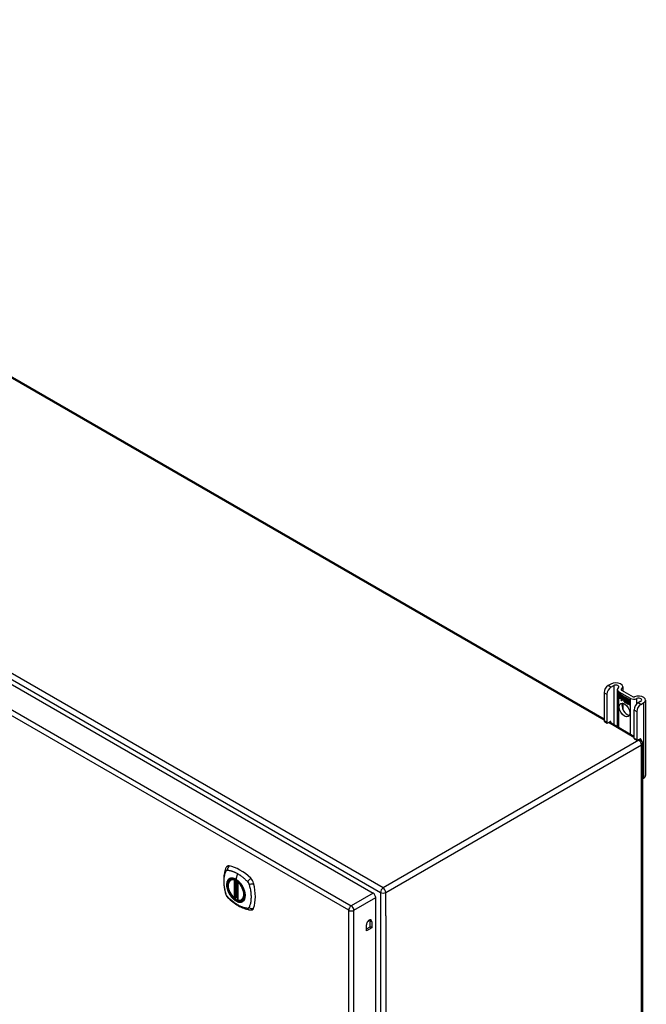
# Model space of a CAD drawing. Header units: inches. Extents: x 20 to 506, y 54 to 238.
# Tile 33 of 33: x 489 to 506, y 191 to 218. Entities that reach past the tile are written whole.
import ezdxf

# ---------------------------------------------------------------- set-up
doc = ezdxf.new("R2010")
doc.units = ezdxf.units.IN
doc.header["$MEASUREMENT"] = 0
doc.layers.add('Visible Edges(ANSI)', color=7, linetype='Continuous', lineweight=25)
doc.layers.add('Visible Tangent Edges(ANSI)', color=7, linetype='Continuous', lineweight=25)

msp = doc.modelspace()

# ---------------------------------------------------------------- linework, layer by layer
at = {"layer": 'Visible Edges(ANSI)'}
for p, q in [((471.736, 217.736), (504.544, 198.794)), ((464.624, 213.508), (498.285, 194.073)), ((504.729, 199.739), (504.654, 199.695)), ((504.728, 199.653), (504.804, 199.696)), ((504.901, 199.587), (504.901, 198.588)), ((504.941, 199.531), (505.253, 199.351)), ((505.015, 199.574), (505.328, 199.393)), ((505.049, 199.662), (505.049, 199.554)), ((504.544, 199.504), (504.544, 198.738)), ((504.618, 199.461), (504.618, 198.696)), ((504.944, 199.478), (505.062, 199.41)), ((504.944, 199.446), (504.944, 199.478)), ((504.944, 199.446), (504.945, 199.446)), ((505.031, 199.395), (504.944, 199.446)), ((504.944, 199.409), (504.944, 199.441)), ((504.944, 199.441), (505.031, 199.391)), ((504.944, 199.409), (504.945, 199.409)), ((505.031, 199.358), (504.944, 199.409)), ((504.944, 199.404), (505.031, 199.354)), ((504.944, 199.371), (504.944, 199.404)), ((504.944, 199.371), (504.945, 199.372)), ((505.03, 199.322), (504.944, 199.371)), ((504.945, 199.478), (504.945, 199.446)), ((504.945, 199.478), (504.945, 199.478)), ((505.062, 199.41), (504.945, 199.478)), ((504.945, 199.446), (505.031, 199.396)), ((504.945, 199.441), (504.945, 199.409)), ((504.945, 199.441), (504.945, 199.441)), ((505.031, 199.391), (504.945, 199.441)), ((504.945, 199.409), (505.031, 199.359)), ((504.945, 199.403), (504.945, 199.403)), ((505.031, 199.353), (504.945, 199.403)), ((504.945, 199.403), (504.945, 199.372)), ((504.945, 199.372), (505.031, 199.322)), ((505.008, 199.286), (505.03, 199.322)), ((505.047, 199.311), (505.008, 199.286)), ((505.01, 199.288), (505.009, 199.287)), ((505.031, 199.322), (505.01, 199.288)), ((505.01, 199.288), (505.047, 199.312)), ((505.01, 199.288), (505.012, 199.289)), ((505.012, 199.289), (505.047, 199.312)), ((505.03, 199.322), (505.03, 199.322)), ((505.031, 199.396), (505.031, 199.424)), ((505.031, 199.424), (505.034, 199.423)), ((505.031, 199.424), (505.031, 199.395)), ((505.031, 199.424), (505.032, 199.424)), ((505.034, 199.422), (505.031, 199.424)), ((505.031, 199.396), (505.031, 199.397)), ((505.031, 199.391), (505.031, 199.391)), ((505.031, 199.359), (505.031, 199.391)), ((505.031, 199.391), (505.031, 199.358)), ((505.031, 199.359), (505.031, 199.36)), ((505.031, 199.353), (505.031, 199.354)), ((505.031, 199.354), (505.031, 199.326)), ((505.031, 199.325), (505.031, 199.353)), ((505.031, 199.325), (505.031, 199.326)), ((505.031, 199.326), (505.032, 199.325)), ((505.032, 199.324), (505.031, 199.325)), ((505.032, 199.325), (505.045, 199.347)), ((505.045, 199.345), (505.032, 199.324)), ((505.032, 199.325), (505.033, 199.326)), ((505.033, 199.326), (505.033, 199.326)), ((505.034, 199.423), (505.065, 199.353)), ((505.034, 199.422), (505.034, 199.422)), ((505.064, 199.354), (505.034, 199.422)), ((505.045, 199.347), (505.047, 199.335)), ((505.045, 199.345), (505.045, 199.345)), ((505.046, 199.334), (505.045, 199.345)), ((505.045, 199.345), (505.045, 199.345)), ((505.065, 199.353), (505.046, 199.334)), ((505.047, 199.335), (505.064, 199.354)), ((505.047, 199.335), (505.048, 199.336)), ((505.047, 199.312), (505.049, 199.297)), ((505.047, 199.311), (505.047, 199.311)), ((505.048, 199.295), (505.047, 199.311)), ((505.065, 199.354), (505.048, 199.336)), ((505.048, 199.335), (505.048, 199.336)), ((505.076, 199.324), (505.048, 199.295)), ((505.049, 199.297), (505.076, 199.325)), ((505.049, 199.297), (505.05, 199.297)), ((505.05, 199.297), (505.076, 199.325)), ((505.05, 199.297), (505.05, 199.297)), ((505.062, 199.41), (505.063, 199.41)), ((505.078, 199.373), (505.062, 199.41)), ((505.062, 199.41), (505.078, 199.375)), ((505.064, 199.354), (505.064, 199.354)), ((505.076, 199.325), (505.082, 199.31)), ((505.076, 199.324), (505.077, 199.324)), ((505.082, 199.309), (505.076, 199.324)), ((505.078, 199.375), (505.09, 199.394)), ((505.091, 199.393), (505.078, 199.373)), ((505.078, 199.375), (505.079, 199.375)), ((505.079, 199.375), (505.079, 199.375)), ((505.082, 199.309), (505.084, 199.31)), ((505.084, 199.31), (505.084, 199.31)), ((505.084, 199.304), (505.085, 199.305)), ((505.085, 199.281), (505.117, 199.262)), ((505.085, 199.28), (505.086, 199.28)), ((505.118, 199.261), (505.085, 199.28)), ((505.086, 199.288), (505.087, 199.288)), ((505.108, 199.275), (505.086, 199.288)), ((505.087, 199.288), (505.108, 199.276)), ((505.09, 199.394), (505.149, 199.36)), ((505.09, 199.343), (505.12, 199.373)), ((505.09, 199.343), (505.091, 199.344)), ((505.108, 199.303), (505.09, 199.343)), ((505.091, 199.393), (505.091, 199.394)), ((505.091, 199.394), (505.091, 199.393)), ((505.149, 199.36), (505.091, 199.393)), ((505.091, 199.344), (505.121, 199.373)), ((505.121, 199.372), (505.091, 199.343)), ((505.091, 199.344), (505.091, 199.344)), ((505.091, 199.343), (505.109, 199.302)), ((505.091, 199.296), (505.092, 199.297)), ((505.107, 199.3), (505.107, 199.3)), ((505.108, 199.303), (505.108, 199.303)), ((505.108, 199.276), (505.109, 199.277)), ((505.109, 199.277), (505.109, 199.277)), ((505.117, 199.262), (505.118, 199.263)), ((505.118, 199.263), (505.118, 199.263)), ((505.12, 199.373), (505.123, 199.371)), ((505.121, 199.372), (505.121, 199.372)), ((505.123, 199.371), (505.121, 199.372)), ((505.123, 199.371), (505.123, 199.293)), ((505.123, 199.371), (505.123, 199.371)), ((505.123, 199.293), (505.123, 199.371)), ((505.123, 199.293), (505.143, 199.282)), ((505.123, 199.293), (505.123, 199.293)), ((505.143, 199.281), (505.123, 199.293)), ((505.139, 199.254), (505.126, 199.288)), ((505.126, 199.288), (505.141, 199.28)), ((505.127, 199.287), (505.139, 199.253)), ((505.127, 199.287), (505.128, 199.287)), ((505.14, 199.279), (505.127, 199.287)), ((505.14, 199.279), (505.141, 199.279)), ((505.147, 199.256), (505.14, 199.279)), ((505.141, 199.28), (505.148, 199.257)), ((505.143, 199.282), (505.149, 199.263)), ((505.143, 199.281), (505.143, 199.282)), ((505.149, 199.259), (505.143, 199.281)), ((505.149, 199.36), (505.149, 199.36)), ((505.149, 199.263), (505.149, 199.36)), ((505.149, 199.36), (505.149, 199.259)), ((505.149, 199.256), (505.161, 199.268)), ((505.149, 199.263), (505.149, 199.263)), ((505.161, 199.267), (505.15, 199.255)), ((505.162, 199.268), (505.151, 199.257)), ((505.153, 199.265), (505.153, 199.358)), ((505.153, 199.358), (505.179, 199.343)), ((505.16, 199.271), (505.153, 199.265)), ((505.154, 199.357), (505.154, 199.266)), ((505.154, 199.357), (505.154, 199.357)), ((505.179, 199.342), (505.154, 199.357)), ((505.154, 199.266), (505.159, 199.272)), ((505.154, 199.266), (505.155, 199.267)), ((505.154, 199.245), (505.174, 199.259)), ((505.176, 199.259), (505.154, 199.245)), ((505.155, 199.267), (505.16, 199.272)), ((505.155, 199.267), (505.155, 199.266)), ((505.155, 199.246), (505.175, 199.26)), ((505.159, 199.272), (505.179, 199.261)), ((505.16, 199.271), (505.16, 199.272)), ((505.179, 199.26), (505.16, 199.271)), ((505.161, 199.268), (505.176, 199.259)), ((505.161, 199.267), (505.162, 199.267)), ((505.174, 199.259), (505.161, 199.267)), ((505.174, 199.259), (505.175, 199.26)), ((505.179, 199.342), (505.179, 199.343)), ((505.179, 199.343), (505.179, 199.26)), ((505.179, 199.261), (505.179, 199.342)), ((505.179, 199.261), (505.179, 199.261)), ((505.183, 199.258), (505.183, 199.341)), ((505.183, 199.341), (505.209, 199.325)), ((505.184, 199.34), (505.184, 199.258)), ((505.184, 199.34), (505.184, 199.34)), ((505.209, 199.325), (505.184, 199.34)), ((505.209, 199.325), (505.209, 199.325)), ((505.209, 199.245), (505.209, 199.325)), ((505.209, 199.325), (505.209, 199.244)), ((505.539, 199.271), (505.464, 199.228)), ((505.668, 199.305), (505.668, 197.264)), ((505.049, 199.216), (505.049, 199.058)), ((505.111, 199.252), (505.112, 199.252)), ((505.111, 199.244), (505.111, 199.252)), ((505.111, 199.244), (505.112, 199.244)), ((505.112, 199.252), (505.112, 199.243)), ((505.117, 199.238), (505.139, 199.254)), ((505.117, 199.238), (505.118, 199.238)), ((505.131, 199.229), (505.117, 199.238)), ((505.139, 199.254), (505.118, 199.238)), ((505.139, 199.253), (505.118, 199.238)), ((505.118, 199.238), (505.131, 199.23)), ((505.118, 199.238), (505.119, 199.238)), ((505.131, 199.23), (505.143, 199.243)), ((505.143, 199.242), (505.131, 199.229)), ((505.131, 199.23), (505.132, 199.231)), ((505.132, 199.231), (505.143, 199.243)), ((505.132, 199.231), (505.132, 199.23)), ((505.139, 199.254), (505.139, 199.254)), ((505.143, 199.243), (505.146, 199.242)), ((505.143, 199.242), (505.144, 199.243)), ((505.145, 199.241), (505.143, 199.242)), ((505.145, 199.241), (505.146, 199.241)), ((505.152, 199.217), (505.145, 199.241)), ((505.146, 199.242), (505.152, 199.218)), ((505.147, 199.256), (505.148, 199.257)), ((505.15, 199.255), (505.147, 199.256)), ((505.148, 199.257), (505.149, 199.256)), ((505.149, 199.256), (505.151, 199.257)), ((505.151, 199.256), (505.15, 199.256)), ((505.152, 199.218), (505.165, 199.21)), ((505.152, 199.217), (505.152, 199.218)), ((505.166, 199.209), (505.152, 199.217)), ((505.154, 199.245), (505.155, 199.246)), ((505.165, 199.21), (505.154, 199.245)), ((505.154, 199.245), (505.166, 199.209)), ((505.155, 199.245), (505.155, 199.246)), ((505.165, 199.21), (505.166, 199.211)), ((505.172, 199.206), (505.181, 199.256)), ((505.172, 199.206), (505.173, 199.206)), ((505.184, 199.199), (505.172, 199.206)), ((505.181, 199.256), (505.173, 199.206)), ((505.173, 199.206), (505.183, 199.2)), ((505.181, 199.256), (505.182, 199.256)), ((505.19, 199.25), (505.181, 199.256)), ((505.181, 199.256), (505.191, 199.251)), ((505.183, 199.258), (505.184, 199.258)), ((505.194, 199.252), (505.183, 199.258)), ((505.183, 199.2), (505.187, 199.22)), ((505.183, 199.2), (505.184, 199.2)), ((505.184, 199.258), (505.195, 199.252)), ((505.187, 199.22), (505.184, 199.199)), ((505.189, 199.241), (505.19, 199.25)), ((505.189, 199.241), (505.19, 199.241)), ((505.193, 199.239), (505.189, 199.241)), ((505.19, 199.25), (505.191, 199.251)), ((505.191, 199.251), (505.19, 199.241)), ((505.19, 199.241), (505.193, 199.24)), ((505.193, 199.246), (505.194, 199.252)), ((505.193, 199.24), (505.194, 199.241)), ((505.194, 199.24), (505.193, 199.24)), ((505.195, 199.252), (505.194, 199.247)), ((505.194, 199.252), (505.194, 199.252)), ((505.194, 199.246), (505.195, 199.247)), ((505.195, 199.247), (505.195, 199.247)), ((505.195, 199.235), (505.196, 199.236)), ((505.196, 199.242), (505.197, 199.242)), ((505.202, 199.188), (505.208, 199.22)), ((505.202, 199.188), (505.203, 199.189)), ((505.214, 199.182), (505.202, 199.188)), ((505.208, 199.22), (505.203, 199.189)), ((505.203, 199.189), (505.213, 199.183)), ((505.209, 199.245), (505.209, 199.245)), ((505.213, 199.183), (505.217, 199.203)), ((505.213, 199.183), (505.214, 199.183)), ((505.217, 199.203), (505.214, 199.182)), ((505.217, 199.203), (505.217, 199.203)), ((505.22, 199.221), (505.222, 199.222)), ((505.222, 199.217), (505.224, 199.218)), ((505.224, 199.218), (505.226, 199.219)), ((505.225, 199.225), (505.226, 199.226)), ((505.238, 199.203), (505.232, 199.171)), ((505.232, 199.171), (505.237, 199.203)), ((505.232, 199.171), (505.233, 199.172)), ((505.232, 199.171), (505.243, 199.165)), ((505.244, 199.164), (505.232, 199.171)), ((505.243, 199.165), (505.249, 199.197)), ((505.243, 199.165), (505.244, 199.166)), ((505.249, 199.196), (505.244, 199.164)), ((505.353, 199.037), (505.353, 198.271)), ((505.428, 198.994), (505.428, 198.228)), ((505.538, 199.185), (505.613, 199.229)), ((504.55, 198.724), (504.624, 198.681)), ((504.64, 198.683), (504.707, 198.722)), ((504.688, 198.711), (505.353, 198.327)), ((504.729, 198.709), (504.729, 198.687)), ((505.36, 198.257), (505.434, 198.214)), ((505.45, 198.215), (505.517, 198.254)), ((505.498, 198.243), (505.537, 198.221)), ((505.539, 198.242), (505.539, 198.22)), ((505.586, 198.135), (505.586, 168.903)), ((505.586, 197.172), (505.613, 197.187)), ((494.425, 194.432), (494.435, 194.438)), ((494.619, 194.371), (494.619, 193.893)), ((494.551, 193.948), (494.537, 193.941)), ((494.565, 193.946), (494.563, 193.948)), ((494.619, 193.969), (494.579, 193.945)), ((498.355, 164.882), (498.355, 193.952)), ((494.738, 193.89), (494.748, 193.896)), ((498.107, 193.05), (498.107, 193.216)), ((498.107, 193.106), (498.202, 193.161)), ((498.25, 193.133), (498.107, 193.05)), ((498.202, 193.161), (498.202, 193.327)), ((498.25, 193.133), (498.202, 193.161)), ((498.25, 193.299), (498.25, 193.133))]:
    msp.add_line(p, q, dxfattribs=at)
at = {"layer": 'Visible Edges(ANSI)', "flags": 128}
for points in [[(494.291, 194.741), (494.283, 194.72), (494.277, 194.7), (494.271, 194.682), (494.267, 194.663), (494.262, 194.644), (494.258, 194.625), (494.251, 194.585), (494.245, 194.544), (494.241, 194.503), (494.239, 194.461), (494.238, 194.418), (494.239, 194.374), (494.241, 194.33), (494.245, 194.286), (494.251, 194.241), (494.257, 194.195), (494.266, 194.15), (494.276, 194.104), (494.281, 194.081), (494.284, 194.069), (494.288, 194.056)], [(494.329, 194.797), (494.316, 194.784), (494.305, 194.77), (494.297, 194.755), (494.291, 194.741)], [(494.523, 193.942), (494.509, 193.954), (494.496, 193.968), (494.482, 193.982), (494.469, 193.997), (494.457, 194.013), (494.445, 194.029), (494.434, 194.046), (494.423, 194.063), (494.413, 194.081), (494.404, 194.099), (494.395, 194.117), (494.387, 194.136), (494.38, 194.154), (494.374, 194.173), (494.369, 194.192), (494.364, 194.21), (494.361, 194.228), (494.358, 194.246), (494.357, 194.264), (494.356, 194.281), (494.357, 194.298), (494.358, 194.314), (494.36, 194.33), (494.364, 194.345), (494.368, 194.359), (494.373, 194.372), (494.379, 194.385), (494.387, 194.396), (494.395, 194.407), (494.404, 194.416), (494.414, 194.425), (494.425, 194.432)], [(494.677, 194.352), (494.696, 194.33), (494.714, 194.306), (494.731, 194.281), (494.746, 194.256), (494.76, 194.23), (494.773, 194.203), (494.785, 194.176), (494.795, 194.148)], [(494.288, 194.056), (494.292, 194.042), (494.297, 194.029), (494.303, 194.016), (494.31, 194.004), (494.317, 193.992), (494.325, 193.981), (494.334, 193.97), (494.343, 193.959)], [(494.343, 193.959), (494.353, 193.949), (494.362, 193.94), (494.38, 193.924), (494.414, 193.893), (494.449, 193.863), (494.485, 193.834), (494.521, 193.807), (494.558, 193.782), (494.595, 193.758), (494.632, 193.735), (494.67, 193.714), (494.708, 193.695), (494.746, 193.678), (494.784, 193.663), (494.822, 193.649), (494.86, 193.637), (494.898, 193.627), (494.917, 193.623), (494.928, 193.621), (494.939, 193.619)], [(494.563, 193.948), (494.561, 193.949), (494.557, 193.95), (494.554, 193.95), (494.551, 193.948)], [(494.738, 193.89), (494.726, 193.884), (494.713, 193.879), (494.7, 193.876), (494.686, 193.874), (494.672, 193.874), (494.658, 193.875), (494.643, 193.878), (494.628, 193.881)], [(494.939, 193.619), (494.954, 193.618), (494.971, 193.618), (494.988, 193.62), (495.006, 193.624)]]:
    msp.add_lwpolyline(points, dxfattribs=at)
at = {"layer": 'Visible Edges(ANSI)'}
for centre, radius, start, end in [((505.487, 198.135), 0.099, 0, 60), ((494.631, 194.371), 0.0118, 137.3656, 180), ((494.531, 193.951), 0.0118, 229.389, 300), ((494.573, 193.955), 0.0118, 232.1717, 300), ((494.631, 193.893), 0.0118, 180, 253.4446)]:
    msp.add_arc(centre, radius, start, end, dxfattribs=at)
for centre, major_axis, start_param, end_param in [((504.654, 199.568), (-0.078, -0.135), 3.926991, 5.497787), ((504.728, 199.525), (0.078, 0.135), 0.785398, 2.356194), ((504.862, 199.662), (0.188, 0), 5.640144, 8.63938), ((504.862, 199.662), (0.0825, 0), 5.640144, 8.63938), ((505.037, 199.587), (-0.136, 0), 5.640144, 7.068583), ((505.037, 199.587), (-0.031, 0), 5.640144, 7.068583), ((505.108, 199.262), (-0.0249, 0.0431), 6.268672, 7.008625), ((505.091, 199.273), (-0.0123, 0.0214), 0.72544, 2.208898), ((505.091, 199.273), (0.012, -0.0207), 3.867033, 5.35049), ((505.108, 199.262), (-0.0245, 0.0424), 6.268672, 7.008625), ((505.11, 199.263), (-0.0249, 0.0431), 0.028947, 0.295885), ((505.102, 199.273), (-0.021, 0.0364), 5.317289, 6.229324), ((505.102, 199.273), (-0.0206, 0.0357), 5.272274, 6.251395), ((505.104, 199.273), (-0.0206, 0.0357), 6.047724, 6.251395), ((505.102, 199.273), (-0.0183, 0.0317), 5.329545, 6.268672), ((505.102, 199.273), (-0.0187, 0.0323), 5.330385, 6.268672), ((505.094, 199.272), (-0.0064, 0.011), 0.453624, 1.914249), ((505.094, 199.272), (0.006, -0.0104), 3.639467, 5.055842), ((505.11, 199.263), (-0.0245, 0.0424), 6.268672, 6.283185), ((505.104, 199.273), (-0.0183, 0.0317), 6.051884, 6.268672), ((505.102, 199.278), (-0.0109, 0.0188), 5.836026, 6.985262), ((505.102, 199.278), (-0.0105, 0.0182), 5.836026, 6.946368), ((505.103, 199.279), (-0.0109, 0.0188), 0.065067, 0.331662), ((505.102, 199.287), (0.0192, -0.0332), 5.055842, 5.891549), ((505.102, 199.287), (-0.0196, 0.0339), 1.914249, 2.72139), ((505.103, 199.279), (-0.0105, 0.0182), 6.079217, 6.283185), ((505.1, 199.284), (0.0072, -0.0125), 1.678399, 2.694434), ((505.1, 199.284), (-0.0068, 0.0119), 4.819991, 5.836026), ((505.101, 199.285), (0.006, -0.0103), 0.287189, 1.678399), ((505.101, 199.285), (0.0063, -0.011), 0.251695, 1.678399), ((505.106, 199.285), (-0.0091, 0.0158), 4.343155, 5.413588), ((505.106, 199.285), (0.0095, -0.0165), 1.201563, 2.270327), ((505.095, 199.286), (0.0172, -0.0299), 0.38335, 1.201563), ((505.095, 199.286), (0.0176, -0.0305), 0.369234, 1.201563), ((505.35, 199.406), (-0.136, 0), 0.785398, 2.213838), ((505.35, 199.406), (0.031, 0), 3.926991, 5.35543), ((505.481, 199.305), (0.188, 0), 5.497787, 8.497023), ((505.481, 199.305), (0.0825, 0), 5.497787, 8.497023), ((505.171, 199.075), (-0.102, 0.176), 0.374433, 2.76716), ((505.096, 199.312), (0.0376, -0.0651), 5.35049, 5.792995), ((505.096, 199.312), (-0.0379, 0.0657), 2.208898, 2.658734), ((505.228, 199.188), (-0.0294, 0.051), 0.219898, 0.610865), ((505.228, 199.188), (-0.0291, 0.0503), 0.219898, 0.610865), ((505.209, 199.22), (-0.015, 0.026), 5.47676, 6.310847), ((505.21, 199.216), (-0.015, 0.026), 5.48867, 6.499805), ((505.21, 199.216), (-0.0146, 0.0253), 5.48867, 6.513784), ((505.203, 199.221), (-0.0083, 0.0143), 5.603031, 6.503084), ((505.203, 199.221), (-0.0079, 0.0136), 5.603031, 6.503084), ((505.229, 199.189), (-0.0294, 0.051), 0.219898, 0.291612), ((505.209, 199.22), (-0.0154, 0.0266), 5.501665, 6.243634), ((505.212, 199.217), (-0.015, 0.026), 0.047158, 0.216619), ((505.204, 199.222), (-0.0083, 0.0143), 0.085815, 0.219898), ((505.21, 199.221), (-0.015, 0.026), 6.059998, 6.283185), ((505.204, 199.222), (-0.0079, 0.0136), 6.100483, 6.283185), ((505.212, 199.217), (-0.0146, 0.0253), 6.06115, 6.283185), ((505.202, 199.228), (0.00412, -0.00714), 1.196548, 2.461438), ((505.202, 199.228), (-0.00375, 0.0065), 4.33814, 5.603031), ((505.197, 199.229), (0.0081, -0.014), 0.610865, 1.196548), ((505.197, 199.229), (-0.0077, 0.0133), 3.752458, 4.33814), ((505.211, 199.23), (0.0063, -0.011), 1.081978, 2.347078), ((505.211, 199.23), (-0.006, 0.0103), 4.223571, 5.48867), ((505.258, 199.172), (-0.0294, 0.051), 0.236534, 0.625184), ((505.258, 199.172), (-0.0291, 0.0503), 0.236639, 0.625276), ((505.195, 199.234), (-0.0176, 0.0305), 3.88819, 4.223571), ((505.195, 199.234), (0.018, -0.0312), 0.848525, 1.081978), ((505.24, 199.199), (-0.015, 0.0259), 5.492181, 6.733718), ((505.24, 199.199), (-0.0153, 0.0266), 5.492181, 6.613939), ((505.196, 199.235), (-0.0176, 0.0305), 3.959823, 3.971212), ((505.241, 199.2), (-0.0153, 0.0266), 0.046088, 0.313087), ((505.232, 199.204), (-0.0082, 0.0143), 5.604299, 6.503622), ((505.232, 199.204), (-0.0079, 0.0136), 5.604299, 6.503242), ((505.259, 199.172), (-0.0294, 0.051), 0.236534, 0.291612), ((505.234, 199.205), (-0.0082, 0.0143), 0.085815, 0.220437), ((505.241, 199.2), (-0.015, 0.0259), 6.060079, 6.283185), ((505.234, 199.205), (-0.0079, 0.0136), 6.100483, 6.283185), ((505.232, 199.211), (0.00412, -0.00714), 1.196401, 2.462706), ((505.232, 199.211), (-0.00375, 0.0065), 4.337994, 5.604299), ((505.227, 199.212), (-0.0077, 0.0133), 3.752322, 4.337994), ((505.227, 199.212), (0.0081, -0.014), 0.610998, 1.196401), ((505.24, 199.213), (0.0066, -0.0114), 1.107844, 2.350588), ((505.24, 199.213), (-0.0062, 0.0107), 4.249437, 5.492181), ((505.224, 199.216), (-0.0176, 0.0305), 3.735005, 4.249437), ((505.224, 199.216), (0.018, -0.0312), 0.593412, 1.107844), ((505.464, 199.101), (-0.078, -0.135), 3.926991, 5.497787), ((505.538, 199.058), (0.078, 0.135), 0.785398, 2.356194), ((504.566, 198.751), (-0.0155, -0.0268), 5.497787, 6.283185), ((504.707, 198.697), (0.0155, 0.0268), 5.497787, 7.068583), ((504.64, 198.708), (-0.0155, -0.0268), 5.497787, 7.068583), ((505.375, 198.284), (-0.0155, -0.0268), 5.497787, 6.283185), ((505.45, 198.241), (-0.0155, -0.0268), 5.497787, 7.068583), ((505.517, 198.229), (0.0155, 0.0268), 5.497787, 7.068583), ((505.481, 197.264), (0.188, 0), 5.497787, 6.283185), ((494.428, 194.652), (-0.089, 0.153), 5.825423, 6.408181), ((494.679, 193.655), (-0.64, 1.108), 5.170151, 5.825423), ((494.574, 194.157), (0.157, -0.273), 2.363977, 7.060801), ((494.93, 194.362), (0.089, -0.153), 1.113034, 2.028558), ((494.192, 194.498), (-0.64, 1.108), 3.599355, 4.254627), ((498.285, 193.992), (-0.0495, 0.0857), 3.926991, 5.497787), ((494.93, 193.783), (0.089, -0.153), 6.158189, 6.740947), ((498.179, 193.258), (0.0508, 0.0879), 5.497787, 8.63938), ((498.131, 193.285), (0.0507, 0.0879), 5.497787, 5.789668)]:
    msp.add_ellipse(centre, major_axis=major_axis, ratio=0.57735, start_param=start_param, end_param=end_param, dxfattribs=at)
for centre, major_axis in [((505.097, 199.033), (-0.102, 0.176)), ((494.57, 194.155), (-0.16, 0.277))]:
    msp.add_ellipse(centre, major_axis=major_axis, ratio=0.57735, dxfattribs=at)
at = {"layer": 'Visible Tangent Edges(ANSI)'}
for p, q in [((504.544, 198.761), (471.686, 217.731)), ((498.556, 194.214), (464.755, 213.73)), ((464.685, 213.608), (498.486, 194.093)), ((464.033, 213.167), (497.695, 193.732)), ((497.625, 193.611), (463.963, 213.045)), ((504.728, 199.653), (504.654, 199.695)), ((504.804, 199.696), (504.804, 198.644)), ((504.941, 198.565), (504.941, 199.531)), ((505.012, 199.576), (505.012, 199.597)), ((504.544, 199.504), (504.618, 199.461)), ((505.073, 199.285), (505.074, 199.285)), ((505.084, 199.304), (505.086, 199.305)), ((505.09, 199.265), (505.09, 199.265)), ((505.097, 199.297), (505.097, 199.297)), ((505.106, 199.29), (505.106, 199.29)), ((505.117, 199.285), (505.118, 199.285)), ((505.253, 199.351), (505.253, 198.385)), ((505.431, 199.204), (505.431, 199.343)), ((505.088, 199.255), (505.089, 199.255)), ((505.187, 199.22), (505.188, 199.221)), ((505.193, 199.234), (505.194, 199.235)), ((505.201, 199.235), (505.202, 199.235)), ((505.207, 199.228), (505.207, 199.228)), ((505.208, 199.22), (505.208, 199.221)), ((505.211, 199.24), (505.211, 199.24)), ((505.219, 199.229), (505.219, 199.229)), ((505.231, 199.218), (505.232, 199.218)), ((505.236, 199.211), (505.237, 199.211)), ((505.237, 199.203), (505.238, 199.204)), ((505.24, 199.223), (505.24, 199.224)), ((505.248, 199.212), (505.248, 199.212)), ((505.249, 199.197), (505.25, 199.197)), ((505.353, 199.037), (505.428, 198.994)), ((505.538, 199.185), (505.464, 199.228)), ((505.613, 199.229), (505.613, 197.187)), ((504.618, 198.696), (504.544, 198.738)), ((505.353, 198.293), (504.659, 198.694)), ((504.707, 198.722), (504.729, 198.709)), ((505.487, 198.216), (498.556, 194.214)), ((505.428, 198.228), (505.353, 198.271)), ((505.487, 198.216), (505.469, 198.227)), ((505.517, 198.254), (505.539, 198.242)), ((498.626, 194.093), (505.557, 198.095)), ((505.557, 168.863), (505.557, 198.095)), ((494.613, 194.601), (494.569, 194.445)), ((494.523, 194.424), (494.523, 193.946)), ((494.539, 194.424), (494.546, 194.428)), ((494.539, 193.946), (494.539, 194.424)), ((494.551, 194.426), (494.551, 193.952)), ((494.566, 193.953), (494.566, 194.418)), ((494.581, 193.951), (494.581, 194.409)), ((494.623, 193.888), (494.623, 194.366)), ((494.551, 193.952), (494.539, 193.946)), ((494.619, 193.973), (494.581, 193.951)), ((498.285, 194.073), (497.695, 193.732)), ((497.765, 193.611), (498.355, 193.952)), ((498.486, 194.093), (498.486, 164.861)), ((498.626, 193.46), (498.626, 194.093)), ((497.625, 164.446), (497.625, 193.611)), ((497.765, 164.446), (497.765, 193.611)), ((498.626, 193.46), (498.626, 165.494)), ((498.25, 193.299), (498.202, 193.327))]:
    msp.add_line(p, q, dxfattribs=at)
at = {"layer": 'Visible Tangent Edges(ANSI)', "flags": 128}
for points in [[(494.301, 194.041), (494.292, 194.074), (494.284, 194.104), (494.278, 194.133), (494.271, 194.163), (494.266, 194.192), (494.261, 194.221), (494.257, 194.25), (494.254, 194.279), (494.251, 194.307), (494.25, 194.335), (494.248, 194.363), (494.248, 194.39), (494.248, 194.417), (494.25, 194.443), (494.251, 194.469), (494.254, 194.494), (494.257, 194.519), (494.261, 194.543), (494.266, 194.566), (494.271, 194.589), (494.277, 194.611), (494.284, 194.633), (494.292, 194.654), (494.301, 194.676)], [(494.301, 194.676), (494.302, 194.677), (494.302, 194.677), (494.303, 194.678), (494.303, 194.679), (494.304, 194.68), (494.304, 194.681), (494.305, 194.681), (494.305, 194.682), (494.306, 194.683), (494.307, 194.684), (494.307, 194.684), (494.308, 194.685), (494.308, 194.686), (494.309, 194.686), (494.31, 194.687), (494.31, 194.688), (494.311, 194.688), (494.312, 194.689), (494.313, 194.689), (494.313, 194.69), (494.314, 194.69), (494.315, 194.691), (494.316, 194.691), (494.316, 194.692)], [(494.316, 194.692), (494.317, 194.692), (494.318, 194.693), (494.319, 194.693), (494.319, 194.693), (494.32, 194.694), (494.321, 194.694), (494.322, 194.694), (494.323, 194.695), (494.324, 194.695), (494.325, 194.695), (494.325, 194.695), (494.326, 194.696), (494.327, 194.696), (494.328, 194.696), (494.329, 194.696), (494.33, 194.696), (494.331, 194.696), (494.332, 194.696), (494.333, 194.697), (494.334, 194.697), (494.335, 194.697), (494.336, 194.697), (494.337, 194.697), (494.337, 194.697)], [(494.795, 194.148), (494.812, 194.08), (494.819, 194.015), (494.814, 193.956), (494.798, 193.907), (494.771, 193.868), (494.735, 193.844), (494.692, 193.833), (494.643, 193.837), (494.59, 193.856), (494.537, 193.888), (494.485, 193.933), (494.437, 193.988), (494.395, 194.05), (494.361, 194.117), (494.337, 194.186), (494.324, 194.254), (494.321, 194.317), (494.331, 194.372), (494.351, 194.418), (494.381, 194.451), (494.42, 194.471), (494.466, 194.476), (494.517, 194.466), (494.57, 194.442)], [(494.337, 194.697), (494.35, 194.696), (494.361, 194.694), (494.372, 194.692), (494.383, 194.69), (494.394, 194.688), (494.406, 194.685), (494.417, 194.683), (494.428, 194.68), (494.44, 194.676), (494.451, 194.673), (494.462, 194.669), (494.474, 194.665), (494.485, 194.661), (494.497, 194.657), (494.508, 194.652), (494.52, 194.648), (494.532, 194.643), (494.543, 194.637), (494.555, 194.632), (494.567, 194.626), (494.578, 194.62), (494.59, 194.614), (494.602, 194.608), (494.613, 194.601)], [(494.408, 194.471), (494.407, 194.47), (494.405, 194.47), (494.404, 194.469), (494.402, 194.469), (494.401, 194.468), (494.399, 194.467), (494.398, 194.466), (494.396, 194.466), (494.395, 194.465), (494.394, 194.464), (494.392, 194.464), (494.391, 194.463), (494.389, 194.462), (494.388, 194.461), (494.387, 194.46), (494.385, 194.459), (494.384, 194.458), (494.383, 194.458), (494.381, 194.457), (494.38, 194.456), (494.379, 194.455), (494.378, 194.454), (494.376, 194.453), (494.375, 194.452)], [(494.569, 194.445), (494.562, 194.449), (494.555, 194.453), (494.548, 194.457), (494.54, 194.46), (494.533, 194.463), (494.526, 194.466), (494.519, 194.469), (494.512, 194.471), (494.505, 194.473), (494.498, 194.475), (494.491, 194.476), (494.484, 194.477), (494.477, 194.478), (494.47, 194.479), (494.464, 194.479), (494.457, 194.48), (494.451, 194.479), (494.444, 194.479), (494.438, 194.478), (494.432, 194.477), (494.426, 194.476), (494.42, 194.475), (494.414, 194.473), (494.408, 194.471)], [(494.613, 194.601), (494.625, 194.594), (494.637, 194.587), (494.648, 194.58), (494.66, 194.572), (494.672, 194.565), (494.683, 194.557), (494.695, 194.549), (494.706, 194.54), (494.718, 194.532), (494.729, 194.523), (494.741, 194.514), (494.752, 194.505), (494.763, 194.495), (494.775, 194.486), (494.786, 194.476), (494.797, 194.467), (494.808, 194.457), (494.819, 194.446), (494.831, 194.436), (494.842, 194.426), (494.853, 194.415), (494.863, 194.404), (494.874, 194.394), (494.887, 194.379)], [(494.375, 194.452), (494.366, 194.444), (494.358, 194.435), (494.35, 194.425), (494.343, 194.414), (494.337, 194.402), (494.332, 194.39), (494.327, 194.376), (494.324, 194.362), (494.321, 194.348), (494.319, 194.332), (494.318, 194.316), (494.317, 194.3), (494.318, 194.283), (494.319, 194.265), (494.321, 194.247), (494.324, 194.229), (494.328, 194.211), (494.332, 194.192), (494.337, 194.173), (494.344, 194.154), (494.35, 194.136), (494.358, 194.117), (494.366, 194.099), (494.375, 194.08)], [(494.73, 194.285), (494.724, 194.294), (494.719, 194.302), (494.713, 194.311), (494.707, 194.319), (494.701, 194.327), (494.694, 194.335), (494.688, 194.342), (494.682, 194.35), (494.675, 194.357), (494.668, 194.365), (494.662, 194.372), (494.655, 194.379), (494.648, 194.385), (494.641, 194.392), (494.634, 194.398), (494.627, 194.404), (494.62, 194.41), (494.613, 194.416), (494.606, 194.421), (494.598, 194.427), (494.591, 194.432), (494.584, 194.437), (494.577, 194.441), (494.569, 194.445)], [(494.57, 194.442), (494.575, 194.439), (494.579, 194.436), (494.584, 194.433), (494.588, 194.43), (494.593, 194.427), (494.598, 194.424), (494.602, 194.421), (494.607, 194.417), (494.611, 194.414), (494.616, 194.41), (494.62, 194.407), (494.625, 194.403), (494.629, 194.399), (494.634, 194.395), (494.638, 194.391), (494.643, 194.387), (494.647, 194.383), (494.652, 194.379), (494.656, 194.374), (494.66, 194.37), (494.665, 194.366), (494.669, 194.361), (494.673, 194.356), (494.677, 194.352)], [(494.763, 194.228), (494.762, 194.23), (494.761, 194.232), (494.76, 194.235), (494.758, 194.237), (494.757, 194.24), (494.756, 194.242), (494.754, 194.245), (494.753, 194.247), (494.752, 194.25), (494.75, 194.252), (494.749, 194.254), (494.748, 194.257), (494.746, 194.259), (494.745, 194.262), (494.743, 194.264), (494.742, 194.266), (494.74, 194.269), (494.739, 194.271), (494.738, 194.273), (494.736, 194.276), (494.735, 194.278), (494.733, 194.281), (494.732, 194.283), (494.73, 194.285)], [(494.763, 193.856), (494.772, 193.864), (494.781, 193.873), (494.788, 193.883), (494.795, 193.894), (494.801, 193.906), (494.807, 193.918), (494.811, 193.932), (494.815, 193.946), (494.818, 193.96), (494.82, 193.976), (494.821, 193.992), (494.822, 194.008), (494.821, 194.025), (494.82, 194.043), (494.818, 194.061), (494.815, 194.079), (494.811, 194.097), (494.807, 194.116), (494.801, 194.135), (494.795, 194.153), (494.788, 194.172), (494.781, 194.191), (494.772, 194.209), (494.763, 194.228)], [(494.887, 194.379), (494.889, 194.377), (494.891, 194.375), (494.893, 194.373), (494.895, 194.37), (494.897, 194.368), (494.898, 194.365), (494.9, 194.363), (494.902, 194.36), (494.904, 194.358), (494.905, 194.355), (494.907, 194.353), (494.908, 194.35), (494.91, 194.347), (494.911, 194.344), (494.913, 194.342), (494.914, 194.339), (494.916, 194.336), (494.917, 194.333), (494.918, 194.331), (494.919, 194.328), (494.92, 194.325), (494.921, 194.322), (494.922, 194.319), (494.923, 194.316)], [(494.923, 194.316), (494.933, 194.283), (494.941, 194.254), (494.948, 194.224), (494.954, 194.195), (494.96, 194.166), (494.965, 194.137), (494.969, 194.108), (494.972, 194.079), (494.975, 194.051), (494.977, 194.023), (494.978, 193.996), (494.979, 193.968), (494.978, 193.942), (494.977, 193.915), (494.975, 193.89), (494.972, 193.864), (494.969, 193.84), (494.965, 193.815), (494.96, 193.792), (494.954, 193.769), (494.948, 193.747), (494.941, 193.725), (494.933, 193.704), (494.923, 193.682)], [(494.337, 193.978), (494.336, 193.98), (494.334, 193.983), (494.332, 193.985), (494.33, 193.987), (494.328, 193.99), (494.326, 193.992), (494.325, 193.995), (494.323, 193.997), (494.321, 194), (494.319, 194.003), (494.318, 194.005), (494.316, 194.008), (494.315, 194.011), (494.313, 194.013), (494.312, 194.016), (494.31, 194.019), (494.309, 194.021), (494.308, 194.024), (494.307, 194.027), (494.305, 194.03), (494.304, 194.033), (494.303, 194.035), (494.302, 194.038), (494.301, 194.041)], [(494.887, 193.661), (494.863, 193.663), (494.842, 193.668), (494.819, 193.673), (494.797, 193.678), (494.775, 193.685), (494.752, 193.693), (494.729, 193.701), (494.706, 193.711), (494.683, 193.721), (494.66, 193.732), (494.637, 193.744), (494.614, 193.758), (494.59, 193.771), (494.567, 193.786), (494.543, 193.802), (494.52, 193.818), (494.497, 193.835), (494.474, 193.853), (494.451, 193.872), (494.428, 193.891), (494.406, 193.911), (494.383, 193.932), (494.361, 193.953), (494.337, 193.978)], [(494.375, 194.08), (494.376, 194.078), (494.378, 194.075), (494.379, 194.073), (494.38, 194.07), (494.381, 194.068), (494.383, 194.065), (494.384, 194.063), (494.385, 194.061), (494.387, 194.058), (494.388, 194.056), (494.389, 194.053), (494.391, 194.051), (494.392, 194.049), (494.394, 194.046), (494.395, 194.044), (494.396, 194.041), (494.398, 194.039), (494.399, 194.037), (494.401, 194.034), (494.402, 194.032), (494.404, 194.03), (494.405, 194.027), (494.407, 194.025), (494.408, 194.023)], [(494.408, 194.023), (494.42, 194.006), (494.432, 193.989), (494.444, 193.973), (494.457, 193.958), (494.47, 193.943), (494.484, 193.929), (494.498, 193.916), (494.512, 193.904), (494.526, 193.892), (494.54, 193.881), (494.555, 193.871), (494.57, 193.863), (494.584, 193.855), (494.599, 193.848), (494.613, 193.842), (494.627, 193.837), (494.641, 193.833), (494.655, 193.831), (494.669, 193.829), (494.682, 193.828), (494.695, 193.829), (494.707, 193.83), (494.719, 193.833), (494.73, 193.837)], [(494.551, 193.952), (494.551, 193.952), (494.551, 193.952), (494.551, 193.952), (494.551, 193.952), (494.551, 193.952), (494.551, 193.952), (494.551, 193.952), (494.551, 193.952), (494.551, 193.952), (494.551, 193.952), (494.551, 193.952), (494.55, 193.952), (494.55, 193.952), (494.55, 193.952), (494.55, 193.951), (494.55, 193.951), (494.55, 193.951), (494.55, 193.951), (494.55, 193.951), (494.55, 193.951), (494.55, 193.951), (494.55, 193.951), (494.55, 193.951), (494.55, 193.951)], [(494.55, 193.951), (494.55, 193.951), (494.55, 193.95), (494.55, 193.95), (494.55, 193.95), (494.55, 193.95), (494.55, 193.95), (494.55, 193.95), (494.55, 193.949), (494.55, 193.949), (494.55, 193.949), (494.55, 193.949), (494.55, 193.949), (494.55, 193.949), (494.55, 193.949), (494.55, 193.949), (494.55, 193.949), (494.55, 193.949), (494.55, 193.949), (494.55, 193.948), (494.55, 193.948), (494.55, 193.948), (494.55, 193.948), (494.55, 193.948), (494.55, 193.948)], [(494.55, 193.948), (494.55, 193.948), (494.55, 193.948), (494.55, 193.948), (494.55, 193.948), (494.55, 193.948), (494.55, 193.948), (494.55, 193.948), (494.55, 193.948), (494.55, 193.948), (494.55, 193.948), (494.55, 193.948), (494.55, 193.948), (494.551, 193.948), (494.551, 193.948), (494.551, 193.948), (494.551, 193.948), (494.551, 193.948), (494.551, 193.948), (494.551, 193.948), (494.551, 193.948), (494.551, 193.948), (494.551, 193.948), (494.551, 193.948), (494.551, 193.948)], [(494.563, 193.948), (494.564, 193.948), (494.564, 193.948), (494.564, 193.947), (494.564, 193.947), (494.564, 193.947), (494.564, 193.947), (494.564, 193.947), (494.564, 193.947), (494.564, 193.947), (494.564, 193.947), (494.564, 193.947), (494.564, 193.947), (494.564, 193.947), (494.564, 193.947), (494.564, 193.947), (494.564, 193.947), (494.564, 193.947), (494.564, 193.947), (494.564, 193.947), (494.565, 193.947), (494.565, 193.947), (494.565, 193.947), (494.565, 193.947), (494.565, 193.947)], [(494.565, 193.947), (494.565, 193.947), (494.565, 193.947), (494.565, 193.947), (494.565, 193.947), (494.565, 193.947), (494.565, 193.947), (494.565, 193.947), (494.565, 193.947), (494.565, 193.948), (494.565, 193.948), (494.565, 193.948), (494.565, 193.948), (494.565, 193.948), (494.565, 193.948), (494.565, 193.948), (494.565, 193.948), (494.565, 193.949), (494.565, 193.949), (494.565, 193.949), (494.566, 193.949), (494.566, 193.949), (494.566, 193.949), (494.566, 193.95), (494.566, 193.95)], [(494.566, 193.95), (494.566, 193.95), (494.566, 193.95), (494.566, 193.95), (494.566, 193.95), (494.566, 193.951), (494.566, 193.951), (494.566, 193.951), (494.566, 193.951), (494.566, 193.951), (494.566, 193.951), (494.566, 193.951), (494.566, 193.952), (494.566, 193.952), (494.566, 193.952), (494.566, 193.952), (494.566, 193.952), (494.566, 193.952), (494.566, 193.952), (494.566, 193.952), (494.566, 193.953), (494.566, 193.953), (494.566, 193.953), (494.566, 193.953), (494.566, 193.953)], [(494.73, 193.837), (494.732, 193.837), (494.733, 193.838), (494.735, 193.839), (494.736, 193.839), (494.738, 193.84), (494.739, 193.841), (494.74, 193.841), (494.742, 193.842), (494.743, 193.843), (494.745, 193.843), (494.746, 193.844), (494.747, 193.845), (494.749, 193.846), (494.75, 193.847), (494.752, 193.848), (494.753, 193.848), (494.754, 193.849), (494.756, 193.85), (494.757, 193.851), (494.758, 193.852), (494.76, 193.853), (494.761, 193.854), (494.762, 193.855), (494.763, 193.856)], [(494.923, 193.682), (494.922, 193.68), (494.921, 193.679), (494.92, 193.677), (494.919, 193.675), (494.918, 193.674), (494.917, 193.673), (494.916, 193.671), (494.914, 193.67), (494.913, 193.669), (494.912, 193.668), (494.91, 193.667), (494.909, 193.666), (494.907, 193.665), (494.905, 193.664), (494.904, 193.664), (494.902, 193.663), (494.9, 193.662), (494.898, 193.662), (494.897, 193.662), (494.895, 193.661), (494.893, 193.661), (494.891, 193.661), (494.889, 193.661), (494.887, 193.661)]]:
    msp.add_lwpolyline(points, dxfattribs=at)
at = {"layer": 'Visible Tangent Edges(ANSI)'}
for centre, major_axis, ratio, start_param, end_param in [((505.487, 198.135), (0.0495, 0.0857), 0.57735, 0, 0.785398), ((505.487, 198.135), (0.0495, -0.0857), 0.57735, 0.785398, 2.356194), ((505.487, 198.135), (0.099, 0), 0.57735, 5.497787, 6.283185), ((494.401, 194.699), (-0.11, 0.042), 0.704518, 0, 0.765179), ((494.428, 194.715), (0.027, 0.115), 0.753705, 0.761071, 1.898341), ((494.573, 194.156), (-0.173, 0.3), 0.57735, 5.055237, 10.652726), ((494.958, 194.409), (0.0787, 0.088), 0.341266, 1.05898, 2.19625), ((494.573, 194.156), (-0.151, 0.261), 0.57735, 5.735752, 8.401415), ((494.581, 194.161), (-0.156, 0.271), 0.57735, 6.166197, 6.283185), ((494.531, 194.429), (-0.0034, -0.0113), 0.697177, 4.264021, 5.346931), ((494.531, 194.429), (-0.0118, 0), 0.57735, 0.785398, 2.356194), ((494.531, 194.429), (0.0059, -0.0102), 0.57735, 0.785398, 1.517295), ((494.573, 194.446), (-0.00246, -0.00426), 0.57735, 5.126896, 6.141288), ((494.631, 194.371), (-0.0118, 0), 0.57735, 0, 0.785398), ((494.631, 194.371), (0.00769, 0.00897), 0.424984, 1.537927, 2.449935), ((494.573, 194.156), (0.151, -0.261), 0.57735, 5.735752, 8.401415), ((494.984, 194.363), (0.116, 0.024), 0.341266, 4.086935, 5.224206), ((498.556, 194.134), (0.0495, 0.0857), 0.57735, 0.785398, 2.356194), ((498.556, 194.134), (-0.0495, 0.0857), 0.57735, 3.926991, 5.497787), ((494.401, 194.088), (-0.114, -0.032), 0.390453, 0, 0.392125), ((494.428, 194.041), (-0.0849, -0.0822), 0.390453, 5.89106, 6.283185), ((494.531, 193.951), (-0.00769, -0.00897), 0.424984, 5.591528, 6.283185), ((494.531, 193.951), (0.0118, 0), 0.57735, 3.926991, 5.497787), ((494.531, 193.951), (0.0059, -0.0102), 0.57735, 0, 0.785398), ((494.559, 193.944), (-0.0116, 0.0022), 0.653911, 4.189362, 5.615943), ((494.557, 193.938), (-0.0092, 0.00741), 0.983841, 4.634609, 5.950564), ((494.559, 193.948), (-0.0118, 0), 0.57735, 4.088863, 5.497787), ((494.573, 193.955), (-0.00724, -0.00933), 0.470841, 6.079443, 6.283185), ((494.573, 193.955), (0.0118, 0), 0.57735, 4.073452, 5.497787), ((494.573, 193.955), (0.0059, -0.0102), 0.57735, 0, 0.785398), ((498.556, 194.134), (-0.099, 0), 0.57735, 0.785398, 2.356194), ((494.631, 193.893), (-0.0118, 0), 0.57735, 0, 0.785398), ((494.631, 193.893), (-0.0034, -0.0113), 0.697177, 5.346931, 6.283185), ((494.581, 194.161), (0.156, -0.271), 0.57735, 0, 0.116988), ((494.958, 193.736), (-0.019, -0.117), 0.704518, 5.518007, 6.283185), ((494.984, 193.751), (0.113, -0.035), 0.753705, 4.384844, 5.522115), ((497.695, 193.651), (0.0495, 0.0857), 0.57735, 0.785398, 2.356194), ((497.695, 193.651), (-0.0495, 0.0857), 0.57735, 3.926991, 5.497787), ((497.695, 193.651), (-0.099, 0), 0.57735, 0.785398, 2.356194)]:
    msp.add_ellipse(centre, major_axis=major_axis, ratio=ratio, start_param=start_param, end_param=end_param, dxfattribs=at)
for centre, major_axis in [((494.574, 194.156), (0.171, -0.296)), ((494.571, 194.155), (-0.163, 0.282)), ((494.57, 194.155), (0.162, -0.281))]:
    msp.add_ellipse(centre, major_axis=major_axis, ratio=0.57735, dxfattribs=at)

doc.saveas('drawing.dxf')
